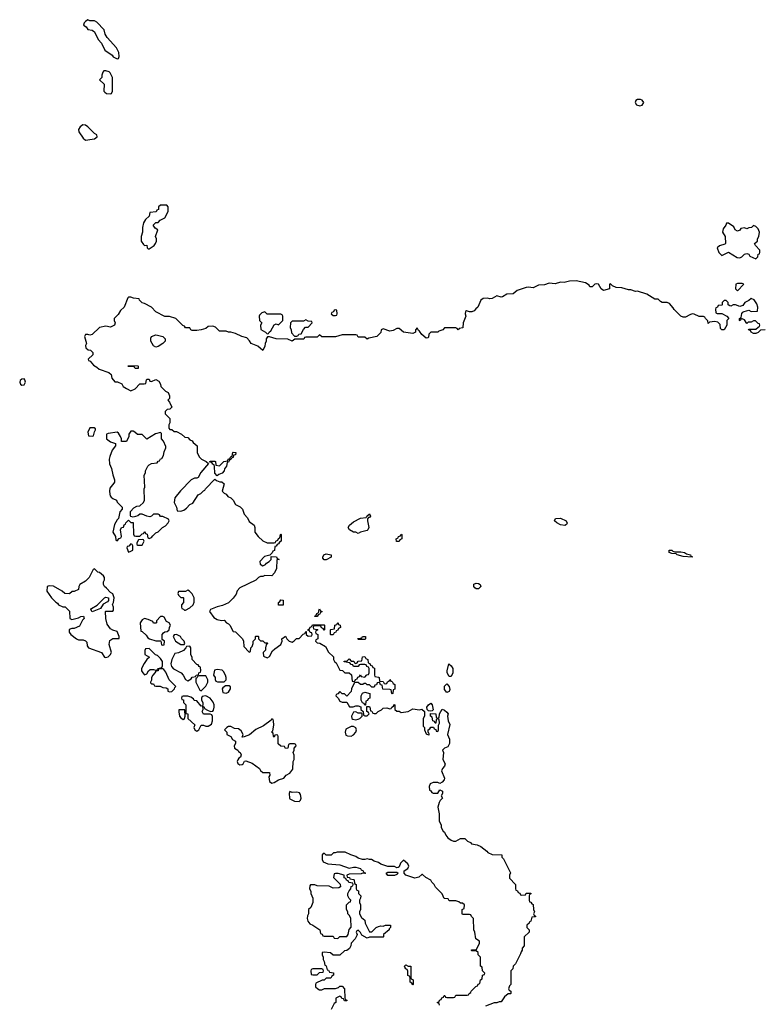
# Model space of a CAD drawing. Header units: inches. Extents: x 1980008 to 2252673, y 74414 to 260562.
# Tile 82 of 228: x 2132751 to 2139296, y 160935 to 169598. Entities that reach past the tile are written whole.
import ezdxf

# ---------------------------------------------------------------- set-up
doc = ezdxf.new("R2010")
doc.units = ezdxf.units.IN
doc.header["$MEASUREMENT"] = 0
doc.layers.add('C1136', color=7, linetype='Continuous')

msp = doc.modelspace()

# ---------------------------------------------------------------- linework, layer by layer
at = {"layer": 'C1136', "color": 5, "elevation": 40}
for points in [[(2133350, 169598), (2133330, 169582), (2133318, 169570), (2133314, 169550), (2133336, 169536), (2133350, 169512), (2133390, 169506), (2133410, 169492), (2133442.5, 169422.5), (2133472, 169390), (2133502, 169330), (2133564.7, 169284.7), (2133574, 169270), (2133610, 169254), (2133622, 169258), (2133627.3, 169272.7), (2133624, 169310), (2133602, 169350), (2133520.2, 169440.2), (2133504, 169470), (2133495.3, 169510), (2133430, 169575.3), (2133410, 169588.7), (2133370, 169588)], [(2133510, 169148), (2133492.7, 169147.3), (2133483.6, 169136.4), (2133474, 169110), (2133474, 169090), (2133454, 169070), (2133494, 169030), (2133492, 168970), (2133499.6, 168959.6), (2133514, 168950), (2133550, 168944.7), (2133558, 168950), (2133568, 168970), (2133568, 169090), (2133548, 169130), (2133538, 169138)], [(2138190, 168895.1), (2138174, 168886), (2138167.3, 168870), (2138178.8, 168850), (2138210, 168839.1), (2138230, 168846.8), (2138244, 168870), (2138229.3, 168889.3), (2138214.8, 168894.8)], [(2133307.7, 168672.3), (2133283.5, 168656.5), (2133268.2, 168631.8), (2133271, 168610), (2133310, 168556), (2133330, 168538), (2133390, 168546), (2133408.9, 168551.1), (2133432.9, 168567.1), (2133430, 168586), (2133410, 168598), (2133350, 168655.3), (2133330, 168669)], [(2134047.3, 167967.3), (2133990, 167966), (2133974, 167950), (2133971.6, 167928.4), (2133958, 167922), (2133952.7, 167907.3), (2133898, 167902), (2133891.6, 167868.4), (2133859.6, 167840.4), (2133842, 167810), (2133831.3, 167770), (2133831.3, 167730), (2133821, 167690), (2133821, 167650), (2133839.6, 167619.6), (2133850, 167612), (2133870, 167614), (2133874, 167590), (2133882, 167582), (2133890, 167582), (2133934, 167610), (2133948, 167630), (2133954, 167650), (2133955.3, 167670), (2133948, 167690), (2133966, 167750), (2133943.1, 167763.1), (2133926, 167790), (2133950, 167814), (2133970, 167814), (2133987.3, 167832.7), (2134030, 167854), (2134058, 167910), (2134058, 167950)], [(2138990, 167808.7), (2138972, 167808), (2138966.8, 167790), (2138943.4, 167756.6), (2138937.3, 167730), (2138958.8, 167690), (2138962, 167630), (2138956, 167624), (2138910.7, 167609.3), (2138891.3, 167590), (2138904.7, 167550), (2138930, 167522), (2138990, 167554), (2139066.4, 167506.4), (2139090, 167502), (2139108.4, 167511.6), (2139130, 167534), (2139150, 167542), (2139170, 167534), (2139178, 167518), (2139230, 167494), (2139248, 167512), (2139250, 167534), (2139262, 167538), (2139266, 167550), (2139266, 167570), (2139228, 167610), (2139218, 167630), (2139246, 167650), (2139246, 167670), (2139258, 167690), (2139262, 167730), (2139250, 167758), (2139230, 167778), (2139210, 167786), (2139191.6, 167768.4), (2139170, 167768), (2139150, 167758), (2139130, 167766), (2139098, 167762), (2139090, 167746), (2139070, 167738), (2139049, 167749), (2139036, 167776)], [(2139110, 167278), (2139070, 167278), (2139054, 167270), (2139052, 167230), (2139070, 167212), (2139126, 167270)], [(2134910, 167028), (2134882, 167018), (2134862, 166998), (2134858, 166990), (2134862, 166950), (2134882, 166930), (2134872, 166910), (2134872.7, 166872.7), (2134914, 166850), (2134930, 166834), (2134942, 166838), (2134946, 166850), (2134960.4, 166859.6), (2134990, 166912), (2135010, 166922), (2135030, 166914), (2135066, 166950), (2135066, 166990), (2135062, 167002), (2135050, 167006), (2134930, 167006)], [(2135530, 167046), (2135518, 167042), (2135512.7, 167027.3), (2135498, 167022), (2135494, 167010), (2135510, 166994), (2135530, 166994), (2135542, 166998), (2135546, 167010), (2135542, 167042)], [(2135270, 166958), (2135250, 166946), (2135150, 166946), (2135134, 166930), (2135132, 166890), (2135142, 166870), (2135143.6, 166843.6), (2135170, 166814), (2135190, 166814), (2135202, 166818), (2135208.4, 166831.6), (2135230, 166834), (2135248.4, 166871.6), (2135267.3, 166892.7), (2135290, 166894), (2135326, 166930), (2135322, 166942), (2135290, 166946)], [(2133950, 166717.2), (2133929.6, 166729.6), (2133906, 166770), (2133905.2, 166794.8), (2133910, 166811.3), (2133950, 166824.7), (2133963.6, 166823.6), (2134010, 166811.3), (2134032, 166790), (2134032, 166770), (2134012, 166750), (2133970, 166722.7)], [(2133790, 166528), (2133768.4, 166528.4), (2133762, 166542), (2133750, 166546), (2133710, 166546), (2133706, 166550), (2133710, 166554), (2133790, 166552), (2133794, 166550), (2133794, 166530)], [(2132790, 166438), (2132770, 166435.3), (2132756.9, 166423.1), (2132751.3, 166410), (2132758, 166390), (2132770, 166381), (2132790, 166384.7), (2132802, 166410), (2132798, 166430)], [(2133407.3, 166007.3), (2133370, 166006), (2133352, 165970), (2133358, 165938), (2133390, 165934), (2133402, 165938), (2133408.4, 165971.6), (2133418, 165990), (2133418, 165998)], [(2133750, 165978), (2133730, 165978), (2133712, 165950), (2133712, 165930), (2133690, 165886), (2133646, 165886), (2133646, 165910), (2133638, 165930), (2133620.4, 165960.4), (2133610, 165968), (2133530, 165958), (2133514, 165950), (2133514, 165910), (2133550, 165884.7), (2133594, 165870), (2133594, 165850), (2133564.7, 165810), (2133544, 165756), (2133538.8, 165730), (2133541, 165690), (2133560.7, 165650), (2133570, 165594), (2133584.7, 165550), (2133584.7, 165530), (2133579.8, 165520.2), (2133543.4, 165476.6), (2133540.5, 165450), (2133544.1, 165424.1), (2133548.4, 165408.4), (2133557.5, 165397.5), (2133570, 165386), (2133602, 165370), (2133610, 165354), (2133654, 165310), (2133654, 165290), (2133632.7, 165267.3), (2133622, 165210), (2133610, 165198), (2133584.5, 165155.5), (2133572, 165090), (2133594, 165050), (2133598, 165018), (2133610, 165014), (2133627.3, 165032.7), (2133642, 165038), (2133646, 165050), (2133638, 165110), (2133648, 165130), (2133666, 165134), (2133670, 165154), (2133682, 165158), (2133686, 165170), (2133710, 165194), (2133730, 165174), (2133750, 165174), (2133751.1, 165171.1), (2133752.7, 165072.7), (2133758, 165058), (2133772.7, 165052.7), (2133807.3, 165052.7), (2133830, 165074), (2133842, 165078), (2133846, 165090), (2133851.1, 165091.1), (2133858, 165078), (2133872.7, 165072.7), (2133878, 165038), (2133890, 165034), (2133910, 165042), (2133922, 165058), (2133950, 165082), (2133970, 165092), (2134008.7, 165131.3), (2134034.6, 165145.4), (2134058, 165170), (2134066, 165190), (2134062, 165202), (2134010, 165226), (2133990, 165226), (2133982, 165242), (2133970, 165246), (2133930, 165246), (2133911.6, 165228.4), (2133896, 165224), (2133870, 165228.7), (2133830, 165248.7), (2133810, 165248.7), (2133790, 165234), (2133750, 165222), (2133730, 165226), (2133727.3, 165232.7), (2133728, 165270), (2133756.4, 165303.6), (2133783.1, 165316.9), (2133810, 165321), (2133842, 165350), (2133848.7, 165370), (2133846, 165470), (2133854, 165486), (2133848, 165590), (2133858, 165610), (2133858, 165630), (2133878, 165670), (2133890, 165682), (2133910, 165692), (2133962, 165698), (2133970, 165714), (2133982, 165718), (2133990, 165734), (2134002, 165738), (2134016.4, 165763.6), (2134023.1, 165796.9), (2134038, 165830), (2134036.4, 165843.6), (2134018, 165890), (2133998, 165910), (2133998, 165958), (2133990, 165966), (2133947.1, 165952.9), (2133870, 165908), (2133830, 165948), (2133788.4, 165948.4), (2133766, 165970)], [(2134490, 165586), (2134468, 165608), (2134467.3, 165667.3), (2134462, 165682), (2134450, 165686), (2134442, 165702), (2134426, 165706), (2134426, 165710), (2134430, 165714), (2134470, 165714), (2134474, 165710), (2134478, 165678), (2134510, 165674), (2134548.4, 165711.6), (2134582, 165718), (2134586, 165730), (2134602, 165738), (2134610, 165754), (2134622, 165758), (2134626, 165790), (2134630, 165794), (2134654, 165790), (2134652, 165770), (2134634, 165766), (2134630, 165746), (2134618, 165742), (2134614, 165730), (2134598, 165722), (2134590, 165706), (2134578, 165702), (2134571.6, 165668.4), (2134552.7, 165647.3), (2134552, 165628), (2134532.7, 165607.3), (2134503.6, 165596.4)], [(2135730, 165078), (2135708.7, 165088.7), (2135689.3, 165089.3), (2135655.3, 165110), (2135642, 165130), (2135655.3, 165150), (2135690, 165181), (2135750, 165211), (2135802, 165218), (2135808, 165230), (2135830, 165251.3), (2135838, 165230), (2135830, 165218), (2135822, 165218), (2135812.7, 165207.3), (2135812, 165188), (2135822.8, 165130), (2135816, 165110), (2135810, 165104), (2135750, 165088.7)], [(2137550, 165148.7), (2137510, 165154), (2137478, 165170), (2137458, 165190), (2137468, 165210), (2137512.5, 165212.5), (2137561, 165190), (2137571.1, 165168.9), (2137564.7, 165155.3)], [(2136090, 165006), (2136067.3, 165007.3), (2136066, 165030), (2136082, 165038), (2136086, 165050), (2136102, 165058), (2136110, 165072), (2136114, 165070), (2136114, 165030), (2136098, 165022)], [(2133730, 164986), (2133712.7, 164967.3), (2133698, 164962), (2133694, 164950), (2133710, 164914), (2133730, 164922), (2133746, 164930), (2133746, 164970), (2133742, 164982)], [(2133830, 165026), (2133798, 165022), (2133783.6, 164996.4), (2133782, 164982), (2133790, 164974), (2133830, 164974), (2133846, 165010), (2133842, 165022)], [(2135430, 164846), (2135420.4, 164860.4), (2135418, 164870), (2135428, 164890), (2135450, 164898), (2135494, 164890), (2135494, 164870), (2135450, 164846)], [(2138516.9, 164916.9), (2138570, 164917.3), (2138602, 164910), (2138619.8, 164899.8), (2138654, 164890), (2138658, 164878), (2138670, 164874), (2138670, 164869.2), (2138590, 164874), (2138538, 164890), (2138530, 164898), (2138490, 164902), (2138468.7, 164910), (2138468, 164930), (2138490, 164930.7), (2138501, 164921)], [(2133410, 164766), (2133398, 164762), (2133362, 164690), (2133330, 164658), (2133282, 164630), (2133272, 164610), (2133270, 164586), (2133231.6, 164568.4), (2133212.7, 164567.3), (2133190, 164546), (2133150, 164548), (2133126, 164570), (2133050, 164615.3), (2133010, 164618), (2132994, 164610), (2132991.3, 164570), (2133030, 164511.3), (2133070, 164472), (2133084.7, 164464.7), (2133094, 164450), (2133130, 164432), (2133152.7, 164432.7), (2133190, 164394), (2133194, 164330), (2133210, 164322), (2133222.8, 164322.8), (2133270, 164334.8), (2133290, 164346), (2133314, 164350), (2133318, 164330), (2133304.5, 164315.5), (2133276.8, 164263.2), (2133230, 164242.7), (2133210, 164242.7), (2133186, 164234), (2133187.3, 164210), (2133202.8, 164190), (2133250, 164151.3), (2133270, 164141), (2133310, 164142), (2133330, 164134), (2133342, 164122), (2133346, 164090), (2133358, 164070), (2133470.9, 164030.9), (2133498, 163990), (2133510, 163984.9), (2133530, 163991.3), (2133548.7, 164010), (2133559, 164030), (2133540.2, 164100.2), (2133544, 164136), (2133570, 164154), (2133626, 164154), (2133628, 164170), (2133610, 164215.3), (2133570, 164226), (2133550, 164238), (2133520.4, 164280.4), (2133508.7, 164328.7), (2133506, 164390), (2133510, 164394), (2133570, 164394), (2133576.4, 164403.6), (2133578, 164430), (2133568, 164452), (2133578, 164470), (2133582, 164510), (2133570, 164546), (2133550, 164558), (2133516.5, 164596.5), (2133498, 164610), (2133488, 164630), (2133488.4, 164651.6), (2133498, 164670), (2133498, 164690), (2133490, 164706), (2133453.6, 164733.6), (2133438, 164738)], [(2136790, 164589.2), (2136769.3, 164589.3), (2136758, 164598), (2136749, 164610), (2136749.4, 164630.6), (2136770, 164641), (2136790, 164638.8), (2136804.7, 164630), (2136811.3, 164610)], [(2133390, 164388.7), (2133378, 164410), (2133383.1, 164416.9), (2133433.6, 164446.4), (2133498, 164510), (2133510, 164516), (2133534, 164510), (2133532.7, 164487.3), (2133523.6, 164476.4), (2133484.7, 164455.3), (2133462, 164418)], [(2134230, 164578), (2134210, 164566), (2134150, 164566), (2134142, 164550), (2134150, 164534), (2134170, 164514), (2134190, 164514), (2134194, 164510), (2134194, 164470), (2134174, 164450), (2134174, 164430), (2134178, 164418), (2134192.7, 164412.7), (2134202, 164402), (2134210, 164402), (2134250, 164422), (2134278, 164450), (2134287.3, 164472.7), (2134288, 164510), (2134270, 164546), (2134246, 164570)], [(2135030, 164446), (2135028, 164450), (2135028.7, 164471.3), (2135042, 164478), (2135050, 164494), (2135071.6, 164491.6), (2135070, 164446)], [(2134010, 164346), (2133990, 164346), (2133954, 164310), (2133954, 164290), (2133950, 164288), (2133928.4, 164288.4), (2133922, 164302), (2133882, 164322), (2133850, 164328.7), (2133830, 164319), (2133811.3, 164290), (2133818, 164218), (2133830, 164214), (2133863.6, 164183.6), (2133879.6, 164159.6), (2133894, 164150), (2133950, 164134), (2133994, 164134), (2133998, 164098), (2134010, 164094), (2134022, 164098), (2134026, 164130), (2134006, 164146), (2134006, 164190), (2134016.4, 164203.6), (2134030, 164212), (2134050, 164214), (2134066, 164230), (2134068.4, 164251.6), (2134078, 164270), (2134068, 164290), (2134044, 164304), (2134022, 164342)], [(2135350, 164346), (2135348, 164350), (2135362, 164358), (2135367.3, 164372.7), (2135382, 164378), (2135386, 164410), (2135390, 164414), (2135398, 164398), (2135414, 164390), (2135398, 164382), (2135390, 164366), (2135378, 164362), (2135370, 164346)], [(2135490, 164186), (2135486, 164190), (2135486, 164230), (2135490, 164234), (2135522, 164238), (2135526, 164270), (2135542, 164278), (2135550, 164294), (2135558, 164278), (2135571.6, 164271.6), (2135574, 164250), (2135558, 164242), (2135552.7, 164227.3), (2135538, 164222), (2135534, 164210), (2135518, 164202), (2135510, 164186)], [(2134132.7, 164187.3), (2134110, 164186), (2134102, 164170), (2134122, 164130), (2134170, 164102), (2134190, 164102), (2134198, 164102), (2134206, 164110), (2134198, 164130), (2134174.6, 164154.6), (2134168, 164170)], [(2135730, 164146), (2135726, 164150), (2135730, 164154), (2135762, 164158), (2135768.4, 164171.6), (2135790, 164172), (2135794, 164170), (2135794, 164150), (2135790, 164146)], [(2134250, 164086), (2134218, 164082), (2134214, 164070), (2134191.6, 164048.4), (2134150, 164028), (2134118, 164022), (2134091.3, 163970), (2134082, 163930), (2134086.4, 163906.4), (2134105.4, 163885.4), (2134172, 163850), (2134190.9, 163830.9), (2134211.6, 163791.6), (2134230, 163782), (2134260.4, 163799.6), (2134270, 163812), (2134302, 163818), (2134306, 163830), (2134326, 163834), (2134328.4, 163851.6), (2134342, 163858), (2134346, 163870), (2134342, 163902), (2134330, 163906), (2134322, 163922), (2134310, 163926), (2134268.4, 163968.4), (2134268, 163990), (2134258, 164010), (2134258, 164070)], [(2133890, 164066), (2133858, 164062), (2133852.7, 164047.3), (2133852.7, 164012.7), (2133894, 163990), (2133871.6, 163968.4), (2133846.4, 163933.6), (2133822, 163890), (2133822, 163870), (2133834, 163850), (2133850, 163834), (2133870, 163842), (2133886, 163870), (2133900.4, 163879.6), (2133930, 163882), (2133950, 163874), (2133962, 163878), (2133966, 163890), (2134002, 163898), (2134007.3, 163912.7), (2134008, 163950), (2133990, 163978), (2133963.1, 164003.1), (2133946, 164010)], [(2136530, 163818), (2136514, 163850), (2136514, 163870), (2136528.9, 163931.1), (2136550, 163912), (2136564.7, 163890), (2136564.7, 163850), (2136550, 163818)], [(2134010, 163888), (2133974, 163886), (2133971.1, 163868.9), (2133950, 163866), (2133942, 163850), (2133922, 163830), (2133912, 163810), (2133912, 163788), (2133902, 163770), (2133903.6, 163763.6), (2133910, 163754), (2133930, 163754), (2133938, 163738), (2133950, 163734), (2133987.3, 163732.7), (2134010, 163722), (2134039.6, 163719.6), (2134054, 163710), (2134054, 163690), (2134070, 163684.7), (2134090, 163686), (2134115.3, 163710), (2134118, 163722), (2134126, 163730), (2134066, 163790), (2134038, 163858), (2134020.4, 163880.4)], [(2134390, 163826), (2134330, 163826), (2134318, 163822), (2134314, 163810), (2134302, 163798), (2134302, 163770), (2134338, 163698), (2134350, 163694), (2134390, 163734), (2134406, 163770), (2134406, 163790)], [(2134490, 163882), (2134464.7, 163875.3), (2134458, 163830), (2134471.3, 163810), (2134472, 163792), (2134478, 163778), (2134492, 163772), (2134550, 163772), (2134568, 163790), (2134569, 163810), (2134564, 163830), (2134544, 163864), (2134534, 163874)], [(2134596.4, 163736.4), (2134563.6, 163736.4), (2134539.6, 163720.4), (2134532, 163710), (2134538, 163678), (2134570, 163672), (2134590, 163682), (2134608, 163710), (2134607.3, 163727.3)], [(2136510, 163678), (2136490, 163706), (2136490, 163734), (2136510, 163754), (2136531, 163730), (2136536, 163704), (2136530, 163686)], [(2134390, 163648), (2134372.7, 163647.3), (2134358, 163642), (2134352.7, 163627.3), (2134352, 163610), (2134362, 163590), (2134362, 163570), (2134359.6, 163560.4), (2134350, 163558), (2134310, 163606), (2134288.4, 163608.4), (2134282, 163622), (2134256.4, 163636.4), (2134230, 163646), (2134190, 163646), (2134178, 163642), (2134174, 163630), (2134178, 163618), (2134192.7, 163612.7), (2134194, 163590), (2134214, 163570), (2134214, 163494), (2134230.7, 163490.7), (2134232, 163450), (2134292.7, 163392.7), (2134284.7, 163370), (2134292, 163350), (2134310, 163338), (2134328, 163350), (2134348.4, 163391.6), (2134368.4, 163391.6), (2134390, 163382), (2134410, 163382), (2134439, 163401), (2134448, 163430), (2134447.3, 163467.3), (2134442, 163482), (2134427.3, 163487.3), (2134368.4, 163488.4), (2134358, 163510), (2134366, 163530), (2134362, 163558), (2134374, 163550), (2134378, 163538), (2134403.6, 163523.6), (2134430, 163512), (2134450, 163514), (2134456.4, 163523.6), (2134462, 163550), (2134462, 163570), (2134454, 163594), (2134428.9, 163628.9)], [(2135790, 163566), (2135782, 163582), (2135767.3, 163587.3), (2135758, 163610), (2135758, 163650), (2135768.9, 163671.1), (2135790, 163682), (2135834, 163670), (2135834, 163630), (2135818, 163622), (2135812.7, 163607.3), (2135798, 163602), (2135794, 163566)], [(2136370, 163515.3), (2136350, 163518), (2136338, 163530), (2136335.3, 163550), (2136350, 163571.3), (2136370, 163586), (2136382.8, 163570), (2136390, 163526), (2136382, 163518)], [(2134152.7, 163527.3), (2134151.3, 163508.7), (2134159.1, 163470), (2134170, 163454.8), (2134190, 163441), (2134202, 163450), (2134209, 163470), (2134206, 163526)], [(2135710, 163508), (2135690, 163506), (2135672, 163470), (2135674, 163450), (2135683.6, 163443.6), (2135710, 163438), (2135730, 163444.7), (2135746, 163450), (2135766, 163470), (2135766, 163490), (2135758, 163498), (2135730, 163498)], [(2134970, 163446), (2134963.6, 163436.4), (2134896.3, 163383.7), (2134830, 163354), (2134775.3, 163304.7), (2134727.3, 163287.3), (2134710, 163286), (2134718, 163310), (2134702, 163342), (2134678, 163358), (2134643.1, 163363.1), (2134610, 163378), (2134590, 163378), (2134574, 163370), (2134554, 163350), (2134574, 163330), (2134574, 163310), (2134610, 163292), (2134625.4, 163265.4), (2134652, 163250), (2134651.3, 163230), (2134638, 163210), (2134642, 163190), (2134670, 163171.3), (2134678, 163158), (2134690.7, 163150.7), (2134702, 163130), (2134694, 163110), (2134679.6, 163100.4), (2134670, 163086), (2134664.7, 163070), (2134670, 163054), (2134690, 163042), (2134710, 163044.7), (2134718, 163050), (2134730, 163074), (2134742, 163078), (2134798, 163058), (2134862, 163010), (2134871.6, 162991.6), (2134890, 162974), (2134950, 162974), (2134952, 162950), (2134944.7, 162935.3), (2134950, 162894), (2134970, 162881), (2134990, 162886), (2135029.4, 162910.6), (2135076, 162924), (2135098, 162950), (2135128, 162970), (2135156.4, 163003.6), (2135158, 163070), (2135168, 163090), (2135167.3, 163127.3), (2135158, 163150), (2135166, 163170), (2135166, 163190), (2135186, 163210), (2135182, 163222), (2135170, 163226), (2135130, 163226), (2135118, 163222), (2135112.7, 163187.3), (2135090, 163186), (2135082, 163202), (2135050, 163206), (2135027.3, 163227.3), (2135026, 163290), (2135022, 163302), (2135010, 163306), (2134998, 163302), (2134990, 163286), (2134986, 163290), (2134982, 163322), (2134968.4, 163328.4), (2134978, 163342), (2134988, 163390), (2134986, 163430), (2134982, 163442)], [(2135690, 163378), (2135670, 163378), (2135622.8, 163357.2), (2135616, 163330), (2135622, 163302), (2135636, 163296), (2135670, 163294.8), (2135690, 163306), (2135708.7, 163330), (2135715.3, 163350), (2135708.4, 163368.4)], [(2135130, 162806), (2135122, 162790), (2135124.7, 162750), (2135130, 162742), (2135170, 162721), (2135210, 162718), (2135222, 162730), (2135228.7, 162750), (2135222, 162782), (2135214.6, 162794.6), (2135190, 162802), (2135150, 162798)], [(2135554, 162086), (2135530, 162086), (2135518, 162082), (2135514, 162050), (2135572.7, 161992.7), (2135574, 161970), (2135559.6, 161960.4), (2135510, 161958), (2135474.6, 161974.6), (2135370, 161978), (2135350, 161986), (2135310, 161986), (2135303.6, 161976.4), (2135302, 161950), (2135314, 161930), (2135314, 161910), (2135332, 161870), (2135332, 161830), (2135312.7, 161787.3), (2135294, 161770), (2135294, 161730), (2135285.4, 161714.6), (2135281, 161690), (2135287.1, 161667.1), (2135303.5, 161643.5), (2135330, 161631.3), (2135394, 161590), (2135398, 161558), (2135412.7, 161552.7), (2135418, 161538), (2135430, 161534), (2135510, 161534), (2135518, 161518), (2135550, 161514), (2135570, 161532), (2135630, 161532), (2135642, 161550), (2135650, 161594), (2135667.3, 161612.7), (2135666, 161690), (2135655.3, 161715.3), (2135638, 161730), (2135638, 161750), (2135628, 161770), (2135628, 161810), (2135650, 161834), (2135662, 161838), (2135666, 161850), (2135650, 161866), (2135638, 161890), (2135638, 161910), (2135650, 161934), (2135666, 161950), (2135667.3, 161972.7), (2135682, 161978), (2135686, 161990), (2135682, 162002), (2135647.3, 162007.3), (2135642, 162022), (2135627.3, 162027.3), (2135622, 162042), (2135607.3, 162047.3), (2135606, 162070)], [(2135990, 162068), (2135978, 162090), (2135990, 162098), (2136070, 162098), (2136082, 162090), (2136070, 162078), (2136050, 162068.7)], [(2135410, 161246), (2135330, 161246), (2135318, 161242), (2135314, 161230), (2135318, 161198), (2135330, 161194), (2135370, 161194), (2135390, 161214), (2135422, 161218), (2135426, 161230), (2135422, 161242)], [(2136210, 161106), (2136202, 161122), (2136188.4, 161128.4), (2136187.3, 161167.3), (2136182, 161182), (2136168.4, 161188.4), (2136167.3, 161227.3), (2136162, 161242), (2136150, 161246), (2136140.4, 161260.4), (2136138, 161270), (2136150, 161282), (2136170, 161272), (2136194, 161270), (2136194, 161170), (2136198, 161158), (2136214, 161150), (2136214, 161110)]]:
    msp.add_lwpolyline(points, close=True, dxfattribs=at)
for points in [[(2139311.3, 166868.7), (2139272.7, 166867.3), (2139250, 166846), (2139230, 166838), (2139210, 166838), (2139188.4, 166848.4), (2139182, 166862), (2139166, 166870), (2139170, 166874), (2139230, 166874), (2139250, 166894), (2139262, 166898), (2139266, 166910), (2139262, 166922), (2139250, 166926), (2139227.3, 166947.3), (2139210, 166948), (2139190, 166938), (2139163.6, 166936.4), (2139150, 166926), (2139130, 166958), (2139110, 166966), (2139098, 166962), (2139092.7, 166947.3), (2139086, 166950), (2139086, 166970), (2139102, 166978), (2139107.3, 167012.7), (2139115.3, 167024.7), (2139128.4, 167031.6), (2139170, 167042), (2139190, 167032), (2139246, 167034), (2139248.7, 167070), (2139239, 167099), (2139214.6, 167134.6), (2139190, 167146), (2139170, 167126), (2139134, 167110), (2139116, 167084), (2139090, 167074), (2139050, 167088), (2139030, 167088), (2139010, 167078), (2139000.4, 167080.4), (2138986, 167090), (2138986, 167110), (2138970, 167126), (2138950, 167126), (2138934, 167110), (2138934, 167090), (2138930, 167086), (2138898, 167082), (2138892.7, 167067.3), (2138878, 167062), (2138874, 167050), (2138878, 167018), (2138890, 167014), (2138930, 167014), (2138974, 166990), (2138994, 166970), (2138974, 166950), (2138974, 166910), (2138951.3, 166870), (2138931.1, 166868.9), (2138920.4, 166880.4), (2138916.4, 166916.4), (2138896.4, 166936.4), (2138870, 166942), (2138822, 166938), (2138810, 166926), (2138807.3, 166947.3), (2138786, 166970), (2138782, 166982), (2138770, 166986), (2138730, 166986), (2138688.4, 167008.4), (2138670, 167008.7), (2138650, 167002), (2138610, 166982), (2138590, 166982), (2138570, 166989), (2138510, 167048), (2138503.1, 167063.1), (2138470, 167102), (2138450, 167108.7), (2138406, 167110), (2138390, 167118), (2138370, 167138), (2138340.4, 167140.4), (2138270, 167182), (2138190, 167208.7), (2138170, 167208), (2138130, 167222), (2138110, 167222), (2138050, 167239), (2138002, 167242), (2137970, 167255.3), (2137950, 167275.3), (2137942, 167270), (2137942, 167230), (2137890, 167216), (2137869.4, 167229.4), (2137846, 167270), (2137830, 167274), (2137814, 167270), (2137790, 167248), (2137770, 167248), (2137762, 167262), (2137730, 167284), (2137650, 167299.3), (2137590, 167297.2), (2137544.7, 167284.7), (2137510, 167288.7), (2137465.4, 167274.6), (2137410, 167279), (2137370, 167265.2), (2137318, 167262), (2137270, 167239.3), (2137230, 167245.2), (2137210, 167242.7), (2137130, 167215.3), (2137094.4, 167185.6), (2137038, 167182), (2137001, 167159), (2136990, 167157.2), (2136950, 167169), (2136910, 167144), (2136890, 167141.2), (2136870, 167149.2), (2136830, 167144), (2136810.7, 167129.3), (2136784.7, 167070), (2136765.2, 167054.8), (2136750, 167035.3), (2136730, 167028), (2136710, 167028), (2136683.6, 167036.4), (2136674, 167030), (2136672, 167010), (2136678, 166990), (2136654, 166930), (2136652.7, 166887.3), (2136618, 166882), (2136610, 166868), (2136602, 166882), (2136590, 166886), (2136490, 166886), (2136474, 166870), (2136441, 166859), (2136430, 166848), (2136370, 166848), (2136352, 166830), (2136350, 166806), (2136342, 166798), (2136330, 166795.3), (2136290, 166828.7), (2136270, 166858), (2136262, 166862), (2136250, 166886), (2136234, 166870), (2136234, 166850), (2136210, 166838), (2136129.2, 166849.2), (2136090, 166882), (2136070, 166882), (2136038, 166862), (2136010, 166857.2), (2135950, 166878), (2135932, 166868), (2135930, 166846), (2135894, 166810), (2135823.6, 166796.4), (2135810, 166788), (2135790, 166806), (2135730, 166806), (2135722, 166822), (2135710, 166826), (2135590, 166826), (2135530, 166808), (2135410, 166808), (2135390, 166826), (2135370, 166806), (2135270, 166806), (2135258, 166802), (2135251.6, 166788.4), (2135172.7, 166787.3), (2135150, 166768.7), (2135110, 166788), (2135010, 166789), (2134950, 166808), (2134932.7, 166807.3), (2134922, 166790), (2134922, 166770), (2134912, 166750), (2134910, 166726), (2134890, 166688.7), (2134846, 166726), (2134789.1, 166749.1), (2134773.6, 166773.6), (2134750, 166798), (2134706, 166810), (2134650, 166838), (2134610, 166848.7), (2134588.9, 166848.9), (2134570, 166858), (2134510, 166858), (2134473.6, 166893.6), (2134450, 166902), (2134410, 166898), (2134390, 166882), (2134350, 166868.7), (2134310, 166864), (2134270, 166862), (2134258, 166870), (2134250, 166886), (2134210, 166886), (2134202, 166902), (2134187.3, 166907.3), (2134126, 166970), (2134070, 166986), (2134030, 166988), (2133949.1, 167029.1), (2133910, 167068), (2133850, 167102), (2133830, 167108), (2133806, 167130), (2133802, 167142), (2133752.7, 167147.3), (2133730, 167158), (2133710, 167158), (2133702, 167150), (2133671.3, 167070), (2133639.6, 167040.4), (2133616.9, 167003.1), (2133582, 166970), (2133582, 166950), (2133591.3, 166930), (2133584.7, 166910), (2133550, 166894), (2133510, 166900.9), (2133454, 166890), (2133390, 166828), (2133370, 166822), (2133350, 166828.7), (2133330, 166828), (2133321, 166810), (2133338, 166750), (2133332, 166730), (2133334, 166710), (2133352.7, 166692.7), (2133374, 166690), (2133394, 166670), (2133394, 166650), (2133354, 166610), (2133358, 166598), (2133372.7, 166592.7), (2133399.6, 166559.6), (2133430, 166542), (2133450, 166522), (2133535.3, 166495.3), (2133555.3, 166475.3), (2133563.5, 166443.5), (2133590, 166412), (2133611.1, 166411.1), (2133650, 166394), (2133662, 166370), (2133690, 166352), (2133730, 166332), (2133768.4, 166351.6), (2133810, 166394), (2133847.3, 166392.7), (2133862, 166398), (2133866, 166430), (2133870, 166434), (2133890, 166434), (2133898, 166418), (2133910, 166414), (2133950, 166432), (2133976.9, 166416.9), (2133992, 166390), (2133994, 166370), (2134034, 166330), (2134056.9, 166316.9), (2134071.3, 166290), (2134070, 166266), (2134054, 166250), (2134070, 166234), (2134091.1, 166188.9), (2134074, 166170), (2134050, 166168), (2134032, 166150), (2134032, 166130), (2134072, 166090), (2134072, 166050), (2134065.4, 166034.6), (2134063.6, 166003.6), (2134072.7, 165992.7), (2134091.6, 165991.6), (2134110, 165974), (2134130, 165974), (2134174, 165950), (2134204.7, 165924.7), (2134230, 165922), (2134250, 165902), (2134270, 165891.3), (2134278, 165878), (2134312, 165850), (2134312, 165790), (2134331.6, 165751.6), (2134351.6, 165731.6), (2134391.6, 165711.6), (2134414, 165694), (2134346.4, 165613.6), (2134322, 165570), (2134310, 165564), (2134290, 165564), (2134262, 165550), (2134167.1, 165452.9), (2134118, 165390), (2134112, 165350), (2134132, 165310), (2134138, 165278), (2134170, 165274), (2134196.4, 165283.6), (2134220.4, 165299.6), (2134250, 165332), (2134274.6, 165345.4), (2134323.1, 165416.9), (2134346, 165430), (2134370, 165454), (2134382, 165458), (2134386, 165470), (2134470, 165554), (2134483.6, 165543.6), (2134512.7, 165532.7), (2134531.6, 165531.6), (2134550, 165514), (2134534, 165450), (2134551.3, 165431.3), (2134570, 165422), (2134582.8, 165402.8), (2134610.8, 165390.8), (2134631.3, 165371.3), (2134651.6, 165331.6), (2134691, 165311), (2134711.1, 165291.1), (2134726.4, 165246.4), (2134755.3, 165215.3), (2134770, 165182), (2134814, 165150), (2134822, 165130), (2134822, 165090), (2134850, 165052), (2134890, 165012), (2134930, 164994), (2134990, 164994), (2135002, 164998), (2135006, 165010), (2135022, 165018), (2135030, 165034), (2135042, 165038), (2135046, 165070), (2135050, 165074), (2135054, 165070), (2135054, 165010), (2135038, 165002), (2135030, 164986), (2135018, 164982), (2135010, 164966), (2134998, 164962), (2134992.7, 164927.3), (2134978, 164922), (2134972.7, 164907.3), (2134954, 164886), (2134906.4, 164873.6), (2134864.7, 164830), (2134866.4, 164806.4), (2134890, 164792), (2134914.6, 164805.4), (2134923.1, 164816.9), (2134946, 164830), (2134966, 164850), (2134966, 164874), (2135012.7, 164872.7), (2135018, 164858), (2135034, 164850), (2135014, 164846), (2135012, 164770), (2134994, 164730), (2134970, 164706), (2134910, 164708), (2134890, 164698), (2134870, 164698), (2134854, 164690), (2134830, 164666), (2134690, 164598), (2134666.4, 164573.6), (2134656, 164544), (2134631.1, 164508.9), (2134590, 164468), (2134536.9, 164443.1), (2134490, 164433.2), (2134432, 164410), (2134422, 164390), (2134458.8, 164338.8), (2134490, 164321), (2134528, 164312), (2134550, 164314), (2134571.6, 164291.6), (2134590, 164282), (2134602, 164270), (2134630, 164214), (2134650, 164212), (2134712, 164150), (2134722, 164130), (2134723.6, 164083.6), (2134770, 164034), (2134782, 164038), (2134786, 164070), (2134796.4, 164083.6), (2134806, 164110), (2134806, 164130), (2134826, 164150), (2134826, 164170), (2134830, 164174), (2134850, 164174), (2134854, 164170), (2134854, 164150), (2134870, 164134), (2134890, 164134), (2134910, 164114), (2134930, 164114), (2134934, 164110), (2134922, 164098), (2134914, 164070), (2134914, 164050), (2134894, 164030), (2134898, 163998), (2134930, 163982), (2134950, 163994), (2134976.4, 164043.6), (2134996.4, 164063.6), (2135050, 164102), (2135062, 164130), (2135058, 164150), (2135090, 164174), (2135102, 164150), (2135122, 164130), (2135150, 164122), (2135168.4, 164131.6), (2135187.3, 164152.7), (2135210, 164154), (2135247.3, 164192.7), (2135262, 164198), (2135270, 164214), (2135274, 164214), (2135274, 164190), (2135290, 164174), (2135322, 164178), (2135326, 164190), (2135322, 164202), (2135307.3, 164207.3), (2135302, 164222), (2135286, 164226), (2135286, 164230), (2135302, 164238), (2135307.3, 164252.7), (2135322, 164258), (2135327.3, 164272.7), (2135430, 164274), (2135434, 164270), (2135434, 164230), (2135430, 164226), (2135422, 164242), (2135407.3, 164247.3), (2135402, 164262), (2135390, 164266), (2135350, 164266), (2135338, 164262), (2135334, 164250), (2135338, 164238), (2135370, 164234), (2135374, 164230), (2135358, 164222), (2135354, 164210), (2135358, 164198), (2135374, 164190), (2135374, 164150), (2135358, 164142), (2135354, 164130), (2135370, 164114), (2135391.6, 164111.6), (2135443.6, 164083.6), (2135470, 164034), (2135512.7, 163992.7), (2135514, 163970), (2135522, 163950), (2135538, 163938), (2135570, 163874), (2135591.3, 163871.3), (2135612.7, 163852.7), (2135651.6, 163851.6), (2135672.7, 163832.7), (2135678, 163778), (2135690, 163774), (2135702, 163778), (2135707.3, 163792.7), (2135722, 163798), (2135727.3, 163812.7), (2135742, 163818), (2135750, 163834), (2135758, 163818), (2135790, 163814), (2135807.3, 163832.7), (2135822, 163838), (2135826, 163850), (2135826, 163890), (2135822, 163902), (2135807.3, 163907.3), (2135802, 163922), (2135790, 163926), (2135750, 163926), (2135738, 163922), (2135730, 163906), (2135690, 163906), (2135682, 163922), (2135670, 163926), (2135658, 163938), (2135608.4, 163948.4), (2135607.3, 163952.7), (2135630, 163954), (2135650, 163974), (2135670, 163954), (2135692.7, 163952.7), (2135698, 163938), (2135710, 163934), (2135722, 163938), (2135730, 163954), (2135762, 163958), (2135767.3, 163992.7), (2135790, 163994), (2135798, 163978), (2135814, 163970), (2135818, 163938), (2135832.7, 163932.7), (2135838, 163918), (2135852.7, 163912.7), (2135858, 163898), (2135872.7, 163892.7), (2135874, 163830), (2135878, 163818), (2135910, 163814), (2135914, 163810), (2135918, 163778), (2135950, 163774), (2135958, 163758), (2135970, 163754), (2135982, 163758), (2135987.3, 163772.7), (2136002, 163778), (2136010, 163794), (2136018, 163778), (2136030, 163774), (2136038, 163758), (2136052, 163750), (2136051.6, 163708.4), (2136038, 163702), (2136034, 163670), (2136030, 163666), (2136026, 163670), (2136022, 163702), (2136010, 163706), (2135947.3, 163707.3), (2135942, 163742), (2135927.3, 163747.3), (2135922, 163762), (2135910, 163766), (2135898, 163762), (2135892.7, 163747.3), (2135878, 163742), (2135870, 163726), (2135850, 163726), (2135830, 163746), (2135810, 163746), (2135798, 163758), (2135783.6, 163756.4), (2135772, 163748), (2135750, 163748), (2135730, 163766), (2135710, 163766), (2135698, 163762), (2135683.6, 163736.4), (2135672, 163710), (2135670, 163686), (2135630, 163646), (2135610, 163666), (2135590, 163666), (2135570, 163686), (2135550, 163666), (2135538, 163662), (2135534, 163650), (2135554, 163630), (2135570, 163602), (2135590, 163594), (2135630, 163594), (2135652.7, 163552.7), (2135687.3, 163552.7), (2135710, 163562), (2135730, 163562), (2135752.7, 163552.7), (2135754, 163530), (2135774, 163510), (2135778, 163478), (2135790, 163474), (2135810, 163474), (2135826, 163490), (2135822, 163502), (2135806, 163510), (2135806, 163554), (2135830, 163554), (2135834, 163550), (2135838, 163518), (2135850, 163514), (2135858, 163498), (2135870, 163494), (2135890, 163494), (2135906, 163510), (2135934.6, 163525.4), (2135950, 163542), (2135983.6, 163543.6), (2136010, 163534), (2136022, 163538), (2136026, 163550), (2136042, 163558), (2136050, 163574), (2136054, 163570), (2136054, 163530), (2136070, 163514), (2136090, 163514), (2136110, 163502), (2136170, 163510.8), (2136210, 163536), (2136270, 163524.7), (2136291.1, 163531.1), (2136314, 163510), (2136314, 163470), (2136302, 163450), (2136303.6, 163383.6), (2136314, 163370), (2136314, 163350), (2136330, 163314), (2136350, 163304.7), (2136358, 163310), (2136350, 163326), (2136346, 163326), (2136346, 163350), (2136362, 163358), (2136370, 163372), (2136392.7, 163372.7), (2136398, 163358), (2136412.7, 163352.7), (2136418, 163338), (2136430, 163334), (2136438, 163350), (2136438, 163390), (2136446, 163410), (2136442, 163442), (2136430, 163446), (2136418, 163442), (2136414, 163410), (2136407.3, 163407.3), (2136402, 163422), (2136386, 163430), (2136382, 163462), (2136366, 163470), (2136367.3, 163492.7), (2136414, 163490), (2136418, 163458), (2136430, 163454), (2136442, 163458), (2136446, 163490), (2136469.1, 163530.9), (2136490, 163522), (2136510, 163504.7), (2136521, 163490), (2136516, 163470), (2136521, 163430), (2136536, 163396), (2136516, 163310), (2136532.7, 163267.3), (2136534, 163230), (2136518.8, 163201.2), (2136490, 163188), (2136472, 163170), (2136482, 163150), (2136474, 163090), (2136496, 163050), (2136491, 163030), (2136471.3, 163010), (2136464.7, 162990), (2136490, 162926), (2136486, 162910), (2136470, 162889), (2136450, 162879), (2136430, 162888), (2136390, 162888), (2136365.4, 162874.6), (2136354, 162850), (2136358, 162818), (2136370, 162814), (2136378, 162798), (2136390, 162794), (2136430, 162794), (2136450, 162822), (2136472, 162810), (2136472, 162790), (2136462, 162770), (2136471.3, 162750), (2136451.6, 162728.4), (2136442, 162710), (2136431.3, 162670), (2136442, 162610), (2136442, 162550), (2136462, 162510), (2136462, 162490), (2136479.6, 162459.6), (2136490.9, 162450.9), (2136502, 162422), (2136519.6, 162399.6), (2136550, 162378), (2136570, 162371.3), (2136588.4, 162371.6), (2136630, 162394), (2136670, 162394), (2136694, 162370), (2136718, 162358), (2136726.4, 162346.4), (2136776.9, 162336.9), (2136810, 162322), (2136863.6, 162283.6), (2136871.6, 162271.6), (2136910, 162252), (2136994, 162250), (2136994, 162230), (2137010, 162214), (2137071.6, 162091.6), (2137062, 162070), (2137063.6, 162043.6), (2137114, 161990), (2137114, 161950), (2137118, 161938), (2137132.7, 161932.7), (2137138, 161918), (2137152.7, 161912.7), (2137158, 161898), (2137170, 161894), (2137202, 161898), (2137210, 161914), (2137250, 161914), (2137250, 161906), (2137238, 161902), (2137234, 161890), (2137234, 161850), (2137238, 161838), (2137250, 161834), (2137258, 161818), (2137270, 161814), (2137272, 161770), (2137282, 161750), (2137274, 161730), (2137278, 161718), (2137291.3, 161710), (2137290, 161706), (2137258, 161702), (2137250, 161666), (2137238, 161662), (2137234, 161650), (2137214, 161630), (2137214, 161610), (2137234, 161590), (2137234, 161570), (2137192, 161530), (2137191.6, 161448.4), (2137174, 161430), (2137174, 161410), (2137163.6, 161396.4), (2137159.6, 161380.4), (2137114, 161290), (2137094, 161270), (2137091.6, 161248.4), (2137074, 161230), (2137074, 161110), (2137063.6, 161096.4), (2137054, 161070), (2137058, 161058), (2137074, 161050), (2137074, 161030), (2137070, 161026), (2137050, 161026), (2137019.6, 161000.4), (2136990, 160958), (2136970, 160958), (2136950, 160948), (2136927.3, 160947.3), (2136850, 160918)], [(2136447.3, 160927.3), (2136442, 160942), (2136426, 160950), (2136442, 160958), (2136447.3, 160972.7), (2136462, 160978), (2136467.3, 160992.7), (2136482, 160998), (2136487.3, 161012.7), (2136492.7, 161012.7), (2136498, 160998), (2136510, 160994), (2136570, 160994), (2136582, 160998), (2136590, 161014), (2136690, 161014), (2136702, 161018), (2136706, 161030), (2136722, 161038), (2136726, 161050), (2136747.3, 161072.7), (2136767.3, 161092.7), (2136782, 161098), (2136787.3, 161112.7), (2136802, 161118), (2136806, 161150), (2136822, 161158), (2136826, 161190), (2136842, 161198), (2136846, 161210), (2136826, 161230), (2136822, 161262), (2136806, 161270), (2136806, 161350), (2136786, 161370), (2136786, 161390), (2136770, 161406), (2136730, 161406), (2136726, 161410), (2136730, 161414), (2136770, 161414), (2136798, 161470), (2136798, 161490), (2136766, 161510), (2136758, 161570), (2136748, 161590), (2136746, 161690), (2136727.3, 161707.3), (2136722, 161722), (2136710, 161726), (2136650, 161726), (2136646, 161730), (2136646, 161770), (2136662, 161778), (2136666, 161810), (2136650, 161826), (2136630, 161826), (2136616.4, 161836.4), (2136590, 161846), (2136530, 161846), (2136522, 161862), (2136487.3, 161867.3), (2136470, 161906), (2136410, 161966), (2136398, 161990), (2136378, 162010), (2136370, 162026), (2136326, 162050), (2136296.4, 162076.4), (2136290, 162078), (2136265.4, 162054.6), (2136230, 162046), (2136148.7, 162070), (2136135.3, 162090), (2136135.3, 162110), (2136168.7, 162130), (2136175.3, 162150), (2136168.7, 162170), (2136130, 162202), (2136102, 162178), (2136090, 162146), (2136082, 162138), (2136070, 162135.3), (2136050, 162148), (2135990, 162148), (2135930, 162168.7), (2135910, 162182), (2135870, 162195.3), (2135848.4, 162208.4), (2135828.9, 162208.9), (2135810, 162215.3), (2135790, 162208.7), (2135768.9, 162208.9), (2135730, 162222), (2135710, 162235.3), (2135666, 162250), (2135614.6, 162274.6), (2135545.4, 162274.6), (2135527.3, 162267.3), (2135512.7, 162267.3), (2135491.6, 162248.4), (2135470, 162246), (2135448, 162248), (2135430, 162266), (2135414, 162250), (2135412, 162210), (2135422, 162190), (2135462, 162170), (2135570, 162160.7), (2135650, 162134), (2135690, 162142), (2135710, 162140.7), (2135750.6, 162130.6), (2135758, 162118), (2135774, 162110), (2135778, 162098), (2135794, 162090), (2135790, 162086), (2135768, 162088), (2135756, 162084), (2135650, 162079), (2135632, 162070), (2135634, 162054), (2135654, 162050), (2135658, 162038), (2135690, 162034), (2135694, 162030), (2135698, 161998), (2135714, 161990), (2135714, 161950), (2135718, 161938), (2135732.7, 161932.7), (2135734, 161910), (2135754, 161890), (2135752, 161870), (2135742, 161850), (2135742, 161830), (2135751.3, 161810), (2135752, 161790), (2135751.3, 161770), (2135742, 161750), (2135742, 161730), (2135759.6, 161699.6), (2135790, 161674), (2135792, 161650), (2135830, 161574), (2135850, 161574), (2135889, 161611), (2135910, 161621), (2135930, 161624.7), (2135950, 161622), (2135970, 161632), (2136014, 161630), (2136014, 161610), (2136002, 161598), (2136002, 161590), (2135954, 161550), (2135954, 161530), (2135950, 161526), (2135830, 161526), (2135810, 161518), (2135763.1, 161543.1), (2135750, 161566), (2135730, 161586), (2135718, 161582), (2135714, 161570), (2135722, 161550), (2135719.6, 161540.4), (2135704.7, 161510), (2135667.3, 161472.7), (2135664.7, 161450), (2135654, 161426), (2135630, 161408), (2135610, 161406), (2135570, 161366), (2135510, 161366), (2135487.3, 161387.3), (2135430, 161394), (2135414, 161390), (2135412, 161370), (2135422, 161350), (2135422, 161330), (2135431.6, 161311.6), (2135438, 161278), (2135450, 161274), (2135458, 161238), (2135470, 161234), (2135478, 161218), (2135512.7, 161212.7), (2135514, 161190), (2135498, 161182), (2135490, 161166), (2135450, 161166), (2135431.6, 161148.4), (2135412.7, 161147.3), (2135358, 161122), (2135354, 161110), (2135354, 161090), (2135374, 161070), (2135390, 161062), (2135410, 161062), (2135432.7, 161072.7), (2135530, 161074), (2135556.4, 161083.6), (2135570, 161094), (2135590, 161094), (2135611.3, 161070), (2135614, 160990), (2135618, 160978), (2135632, 160970), (2135630, 160966), (2135610, 160966), (2135602, 160982), (2135587.3, 160987.3), (2135582, 161002), (2135570, 161006), (2135534, 160990), (2135534, 160950), (2135518, 160942), (2135494, 160890)]]:
    msp.add_lwpolyline(points, dxfattribs=at)

doc.saveas('drawing.dxf')
